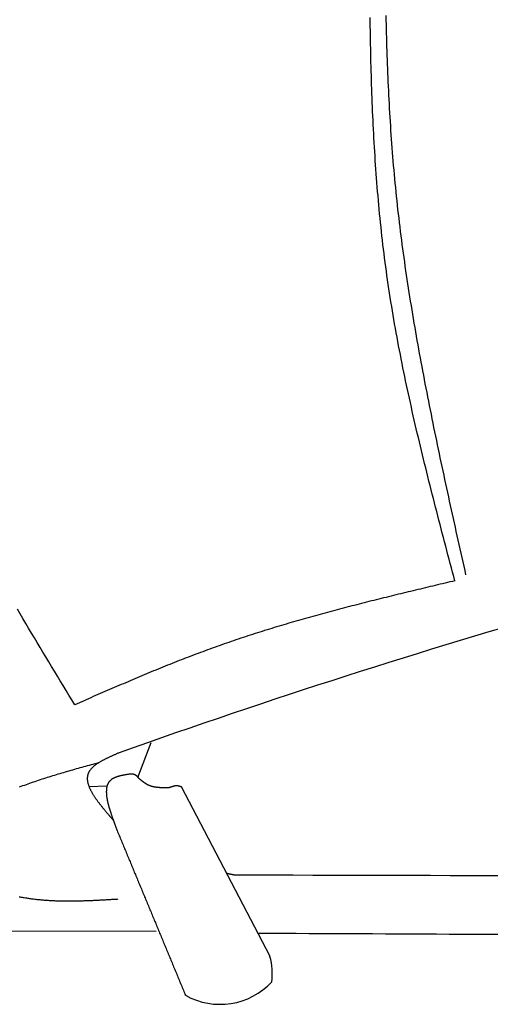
# Model space of a CAD drawing. Extents: x 715 to 7297, y 167 to 5810.
# Tile 25 of 92: x 2533 to 2921, y 3204 to 4017. Entities that reach past the tile are written whole.
import ezdxf

# ---------------------------------------------------------------- set-up
doc = ezdxf.new("R2010")
doc.units = 0
doc.layers.add('CAR', color=10, linetype='CONTINUOUS')

msp = doc.modelspace()

# ---------------------------------------------------------------- linework, layer by layer
at = {"layer": 'CAR'}
for p, q in [((2630.255, 3390.916), (2641.297, 3419.824)), ((2604.743, 3383.687), (2589.961, 3383.271)), ((2739.21, 3243.173), (2666.051, 3383.15)), ((2645.262, 3263.898), (2437.824, 3264.057))]:
    msp.add_line(p, q, dxfattribs=at)
for points in [[(2891.58, 3553.27, 0), (2890.64, 3556.85, 0), (2889.69, 3560.43, 0), (2888.75, 3564.01, 0), (2887.81, 3567.59, 0), (2886.87, 3571.17, 0), (2885.92, 3574.75, 0), (2884.98, 3578.33, 0), (2884.04, 3581.92, 0), (2883.11, 3585.5, 0), (2882.17, 3589.08, 0), (2881.24, 3592.66, 0), (2880.3, 3596.24, 0), (2879.37, 3599.83, 0), (2878.45, 3603.41, 0), (2877.52, 3606.99, 0), (2876.6, 3610.58, 0), (2875.68, 3614.16, 0), (2874.76, 3617.74, 0), (2873.85, 3621.33, 0), (2872.94, 3624.91, 0), (2872.03, 3628.5, 0), (2871.13, 3632.09, 0), (2870.23, 3635.67, 0), (2869.33, 3639.26, 0), (2868.44, 3642.85, 0), (2867.55, 3646.44, 0), (2866.67, 3650.02, 0), (2865.79, 3653.61, 0), (2864.92, 3657.2, 0), (2864.05, 3660.8, 0), (2863.19, 3664.39, 0), (2862.34, 3667.98, 0), (2861.49, 3671.57, 0), (2860.64, 3675.17, 0), (2859.8, 3678.76, 0), (2858.97, 3682.36, 0), (2858.14, 3685.95, 0), (2857.32, 3689.55, 0), (2856.51, 3693.15, 0), (2855.71, 3696.75, 0), (2854.91, 3700.35, 0), (2854.11, 3703.95, 0), (2853.33, 3707.55, 0), (2852.55, 3711.15, 0), (2851.78, 3714.76, 0), (2851.02, 3718.36, 0), (2850.27, 3721.97, 0), (2849.53, 3725.58, 0), (2848.79, 3729.18, 0), (2848.06, 3732.79, 0), (2847.35, 3736.4, 0), (2846.64, 3740.02, 0), (2845.94, 3743.63, 0), (2845.25, 3747.24, 0), (2844.56, 3750.86, 0), (2843.89, 3754.48, 0), (2843.23, 3758.09, 0), (2842.58, 3761.71, 0), (2841.94, 3765.33, 0), (2841.31, 3768.96, 0), (2840.69, 3772.58, 0), (2840.08, 3776.21, 0), (2839.48, 3779.83, 0), (2838.89, 3783.46, 0), (2838.32, 3787.09, 0), (2837.75, 3790.72, 0), (2837.2, 3794.35, 0), (2836.66, 3797.99, 0), (2836.13, 3801.62, 0), (2835.62, 3805.26, 0), (2835.11, 3808.9, 0), (2834.62, 3812.54, 0), (2834.14, 3816.18, 0), (2833.67, 3819.83, 0), (2833.21, 3823.47, 0), (2832.76, 3827.12, 0), (2832.33, 3830.77, 0), (2831.9, 3834.42, 0), (2831.49, 3838.07, 0), (2831.09, 3841.72, 0), (2830.69, 3845.37, 0), (2830.31, 3849.03, 0), (2829.94, 3852.69, 0), (2829.58, 3856.34, 0), (2829.23, 3860, 0), (2828.89, 3863.66, 0), (2828.56, 3867.33, 0), (2828.23, 3870.99, 0), (2827.92, 3874.65, 0), (2827.62, 3878.32, 0), (2827.33, 3881.99, 0), (2827.04, 3885.65, 0), (2826.77, 3889.32, 0), (2826.5, 3892.99, 0), (2826.24, 3896.67, 0), (2825.99, 3900.34, 0), (2825.75, 3904.01, 0), (2825.52, 3907.69, 0), (2825.3, 3911.36, 0), (2825.08, 3915.04, 0), (2824.87, 3918.72, 0), (2824.67, 3922.4, 0), (2824.48, 3926.08, 0), (2824.3, 3929.76, 0), (2824.12, 3933.44, 0), (2823.95, 3937.13, 0), (2823.79, 3940.81, 0), (2823.63, 3944.5, 0), (2823.48, 3948.18, 0), (2823.34, 3951.87, 0), (2823.2, 3955.56, 0), (2823.07, 3959.25, 0), (2822.95, 3962.94, 0), (2822.83, 3966.63, 0), (2822.72, 3970.32, 0), (2822.62, 3974.01, 0), (2822.52, 3977.7, 0), (2822.43, 3981.4, 0), (2822.34, 3985.09, 0), (2822.25, 3988.79, 0), (2822.18, 3992.48, 0), (2822.1, 3996.18, 0), (2822.04, 3999.87, 0), (2821.98, 4003.57, 0), (2821.92, 4007.27, 0), (2821.86, 4010.97, 0), (2821.82, 4014.67, 0), (2821.77, 4018.37, 0)], [(2900.76, 3558.33, 0), (2899.96, 3561.9, 0), (2899.16, 3565.48, 0), (2898.36, 3569.05, 0), (2897.57, 3572.63, 0), (2896.77, 3576.2, 0), (2895.98, 3579.78, 0), (2895.18, 3583.36, 0), (2894.39, 3586.93, 0), (2893.59, 3590.51, 0), (2892.8, 3594.09, 0), (2892.01, 3597.66, 0), (2891.22, 3601.24, 0), (2890.43, 3604.81, 0), (2889.65, 3608.39, 0), (2888.86, 3611.97, 0), (2888.08, 3615.55, 0), (2887.29, 3619.12, 0), (2886.51, 3622.7, 0), (2885.73, 3626.28, 0), (2884.96, 3629.86, 0), (2884.18, 3633.43, 0), (2883.41, 3637.01, 0), (2882.64, 3640.59, 0), (2881.88, 3644.17, 0), (2881.11, 3647.75, 0), (2880.35, 3651.33, 0), (2879.59, 3654.91, 0), (2878.84, 3658.49, 0), (2878.08, 3662.07, 0), (2877.34, 3665.65, 0), (2876.59, 3669.23, 0), (2875.85, 3672.81, 0), (2875.11, 3676.4, 0), (2874.37, 3679.98, 0), (2873.64, 3683.56, 0), (2872.91, 3687.14, 0), (2872.19, 3690.73, 0), (2871.47, 3694.31, 0), (2870.76, 3697.9, 0), (2870.04, 3701.48, 0), (2869.34, 3705.07, 0), (2868.64, 3708.65, 0), (2867.94, 3712.24, 0), (2867.24, 3715.82, 0), (2866.56, 3719.41, 0), (2865.87, 3723, 0), (2865.2, 3726.59, 0), (2864.52, 3730.18, 0), (2863.86, 3733.77, 0), (2863.19, 3737.36, 0), (2862.54, 3740.95, 0), (2861.89, 3744.54, 0), (2861.24, 3748.13, 0), (2860.6, 3751.72, 0), (2859.97, 3755.32, 0), (2859.34, 3758.91, 0), (2858.72, 3762.51, 0), (2858.11, 3766.1, 0), (2857.5, 3769.7, 0), (2856.9, 3773.29, 0), (2856.3, 3776.89, 0), (2855.71, 3780.49, 0), (2855.13, 3784.09, 0), (2854.56, 3787.69, 0), (2853.99, 3791.29, 0), (2853.43, 3794.89, 0), (2852.88, 3798.49, 0), (2852.33, 3802.09, 0), (2851.79, 3805.69, 0), (2851.26, 3809.3, 0), (2850.74, 3812.9, 0), (2850.22, 3816.51, 0), (2849.72, 3820.12, 0), (2849.22, 3823.72, 0), (2848.73, 3827.33, 0), (2848.25, 3830.94, 0), (2847.77, 3834.55, 0), (2847.31, 3838.16, 0), (2846.85, 3841.77, 0), (2846.4, 3845.39, 0), (2845.96, 3849, 0), (2845.53, 3852.62, 0), (2845.11, 3856.23, 0), (2844.7, 3859.85, 0), (2844.29, 3863.47, 0), (2843.9, 3867.09, 0), (2843.52, 3870.7, 0), (2843.14, 3874.33, 0), (2842.78, 3877.95, 0), (2842.42, 3881.57, 0), (2842.08, 3885.19, 0), (2841.74, 3888.82, 0), (2841.42, 3892.45, 0), (2841.1, 3896.07, 0), (2840.79, 3899.7, 0), (2840.5, 3903.33, 0), (2840.21, 3906.96, 0), (2839.93, 3910.59, 0), (2839.66, 3914.22, 0), (2839.4, 3917.85, 0), (2839.14, 3921.49, 0), (2838.9, 3925.12, 0), (2838.66, 3928.76, 0), (2838.43, 3932.39, 0), (2838.21, 3936.03, 0), (2837.99, 3939.67, 0), (2837.79, 3943.31, 0), (2837.59, 3946.95, 0), (2837.4, 3950.59, 0), (2837.21, 3954.23, 0), (2837.04, 3957.87, 0), (2836.87, 3961.51, 0), (2836.7, 3965.16, 0), (2836.55, 3968.8, 0), (2836.4, 3972.44, 0), (2836.25, 3976.09, 0), (2836.11, 3979.74, 0), (2835.98, 3983.38, 0), (2835.86, 3987.03, 0), (2835.74, 3990.68, 0), (2835.62, 3994.33, 0), (2835.51, 3997.97, 0), (2835.41, 4001.62, 0), (2835.31, 4005.27, 0), (2835.22, 4008.93, 0), (2835.13, 4012.58, 0), (2835.04, 4016.23, 0), (2834.96, 4019.88, 0)], [(2891.58, 3553.27, 0), (2889.56, 3552.79, 0), (2887.53, 3552.31, 0), (2885.5, 3551.83, 0), (2883.48, 3551.34, 0), (2881.45, 3550.86, 0), (2879.42, 3550.38, 0), (2877.4, 3549.9, 0), (2875.37, 3549.42, 0), (2873.34, 3548.94, 0), (2871.32, 3548.45, 0), (2869.29, 3547.97, 0), (2867.27, 3547.49, 0), (2865.24, 3547, 0), (2863.22, 3546.52, 0), (2861.19, 3546.03, 0), (2859.17, 3545.54, 0), (2857.14, 3545.06, 0), (2855.12, 3544.57, 0), (2853.09, 3544.08, 0), (2851.07, 3543.59, 0), (2849.05, 3543.1, 0), (2847.02, 3542.61, 0), (2845, 3542.12, 0), (2842.98, 3541.62, 0), (2840.96, 3541.13, 0), (2838.93, 3540.63, 0), (2836.91, 3540.14, 0), (2834.89, 3539.64, 0), (2832.87, 3539.14, 0), (2830.85, 3538.64, 0), (2828.83, 3538.14, 0), (2826.81, 3537.63, 0), (2824.8, 3537.13, 0), (2822.78, 3536.62, 0), (2820.76, 3536.12, 0), (2818.74, 3535.61, 0), (2816.73, 3535.1, 0), (2814.71, 3534.58, 0), (2812.7, 3534.07, 0), (2810.68, 3533.55, 0), (2808.67, 3533.03, 0), (2806.65, 3532.51, 0), (2804.64, 3531.99, 0), (2802.63, 3531.47, 0), (2800.62, 3530.94, 0), (2798.61, 3530.42, 0), (2796.6, 3529.89, 0), (2794.59, 3529.35, 0), (2792.58, 3528.82, 0), (2790.57, 3528.28, 0), (2788.56, 3527.75, 0), (2786.56, 3527.2, 0), (2784.55, 3526.66, 0), (2782.55, 3526.12, 0), (2780.54, 3525.57, 0), (2778.54, 3525.02, 0), (2776.54, 3524.46, 0), (2774.54, 3523.91, 0), (2772.54, 3523.35, 0), (2770.54, 3522.79, 0), (2768.54, 3522.23, 0), (2766.54, 3521.66, 0), (2764.55, 3521.09, 0), (2762.55, 3520.52, 0), (2760.56, 3519.94, 0), (2758.56, 3519.37, 0), (2756.57, 3518.78, 0), (2754.58, 3518.2, 0), (2752.59, 3517.61, 0), (2750.6, 3517.02, 0), (2748.61, 3516.43, 0), (2746.62, 3515.83, 0), (2744.64, 3515.23, 0), (2742.65, 3514.63, 0), (2740.67, 3514.02, 0), (2738.69, 3513.41, 0), (2736.71, 3512.8, 0), (2734.73, 3512.18, 0), (2732.75, 3511.56, 0), (2730.77, 3510.94, 0), (2728.79, 3510.31, 0), (2726.82, 3509.68, 0), (2724.84, 3509.05, 0), (2722.87, 3508.41, 0), (2720.9, 3507.77, 0), (2718.93, 3507.12, 0), (2716.96, 3506.47, 0), (2714.99, 3505.82, 0), (2713.03, 3505.16, 0), (2711.06, 3504.5, 0), (2709.1, 3503.83, 0), (2707.14, 3503.16, 0), (2705.18, 3502.49, 0), (2703.22, 3501.81, 0), (2701.26, 3501.12, 0), (2699.3, 3500.44, 0), (2697.35, 3499.74, 0), (2695.39, 3499.05, 0), (2693.44, 3498.35, 0), (2691.49, 3497.64, 0), (2689.54, 3496.94, 0), (2687.6, 3496.22, 0), (2685.65, 3495.5, 0), (2683.71, 3494.78, 0), (2681.76, 3494.06, 0), (2679.82, 3493.33, 0), (2677.88, 3492.6, 0), (2675.94, 3491.86, 0), (2674, 3491.12, 0), (2672.07, 3490.37, 0), (2670.13, 3489.63, 0), (2668.2, 3488.88, 0), (2666.26, 3488.12, 0), (2664.33, 3487.36, 0), (2662.4, 3486.6, 0), (2660.47, 3485.84, 0), (2658.54, 3485.07, 0), (2656.61, 3484.3, 0), (2654.69, 3483.53, 0), (2652.76, 3482.75, 0), (2650.84, 3481.97, 0), (2648.91, 3481.19, 0), (2646.99, 3480.4, 0), (2645.07, 3479.62, 0), (2643.15, 3478.83, 0), (2641.23, 3478.03, 0), (2639.31, 3477.24, 0), (2637.39, 3476.44, 0), (2635.47, 3475.64, 0), (2633.55, 3474.84, 0), (2631.64, 3474.04, 0), (2629.72, 3473.23, 0), (2627.81, 3472.43, 0), (2625.89, 3471.62, 0), (2623.98, 3470.81, 0), (2622.07, 3469.99, 0), (2620.15, 3469.18, 0), (2618.24, 3468.36, 0), (2616.33, 3467.55, 0), (2614.42, 3466.73, 0), (2612.51, 3465.91, 0), (2610.6, 3465.08, 0), (2608.69, 3464.26, 0), (2606.78, 3463.44, 0), (2604.87, 3462.61, 0), (2602.96, 3461.79, 0), (2601.05, 3460.96, 0), (2599.14, 3460.13, 0), (2597.24, 3459.3, 0), (2595.33, 3458.47, 0), (2593.42, 3457.64, 0), (2591.51, 3456.81, 0), (2589.61, 3455.98, 0), (2587.7, 3455.15, 0), (2585.79, 3454.32, 0), (2583.89, 3453.48, 0), (2581.98, 3452.65, 0), (2580.07, 3451.82, 0), (2578.17, 3450.99, 0)], [(2578.17, 3450.99, 0), (2575.78, 3454.93, 0), (2573.38, 3458.87, 0), (2570.99, 3462.81, 0), (2568.6, 3466.75, 0), (2566.21, 3470.7, 0), (2563.82, 3474.64, 0), (2561.44, 3478.59, 0), (2559.06, 3482.53, 0), (2556.68, 3486.48, 0), (2554.3, 3490.42, 0), (2551.93, 3494.37, 0), (2549.56, 3498.32, 0), (2547.2, 3502.27, 0), (2544.84, 3506.22, 0), (2542.49, 3510.18, 0), (2540.14, 3514.13, 0), (2537.8, 3518.09, 0), (2535.47, 3522.05, 0), (2533.14, 3526.01, 0), (2530.82, 3529.98, 0)], [(2614.74, 3411.34, 0), (2614.23, 3411.11, 0), (2613.71, 3410.88, 0), (2613.2, 3410.66, 0), (2612.68, 3410.43, 0), (2612.17, 3410.21, 0), (2611.66, 3409.98, 0), (2611.15, 3409.75, 0), (2610.64, 3409.52, 0), (2610.13, 3409.3, 0), (2609.62, 3409.07, 0), (2609.11, 3408.84, 0), (2608.61, 3408.61, 0), (2608.11, 3408.38, 0), (2607.61, 3408.15, 0), (2607.11, 3407.92, 0), (2606.62, 3407.69, 0), (2606.13, 3407.46, 0), (2605.64, 3407.23, 0), (2605.16, 3406.99, 0), (2604.67, 3406.76, 0), (2604.2, 3406.52, 0), (2603.72, 3406.29, 0), (2603.25, 3406.05, 0), (2602.79, 3405.81, 0), (2602.32, 3405.57, 0), (2601.87, 3405.33, 0), (2601.41, 3405.09, 0), (2600.96, 3404.85, 0), (2600.52, 3404.6, 0), (2600.08, 3404.36, 0), (2599.65, 3404.11, 0), (2599.22, 3403.86, 0), (2598.8, 3403.61, 0), (2598.39, 3403.36, 0), (2597.98, 3403.11, 0), (2597.57, 3402.85, 0), (2597.18, 3402.59, 0), (2596.79, 3402.34, 0), (2596.4, 3402.08, 0), (2596.03, 3401.82, 0), (2595.66, 3401.55, 0), (2595.29, 3401.29, 0), (2594.94, 3401.02, 0), (2594.59, 3400.75, 0), (2594.25, 3400.48, 0), (2593.92, 3400.21, 0), (2593.6, 3399.93, 0), (2593.28, 3399.65, 0), (2592.98, 3399.37, 0), (2592.68, 3399.09, 0), (2592.39, 3398.81, 0), (2592.11, 3398.52, 0), (2591.84, 3398.23, 0), (2591.58, 3397.94, 0), (2591.33, 3397.65, 0), (2591.09, 3397.35, 0), (2590.85, 3397.05, 0), (2590.63, 3396.75, 0), (2590.42, 3396.45, 0), (2590.22, 3396.14, 0), (2590.03, 3395.83, 0), (2589.85, 3395.52, 0), (2589.68, 3395.21, 0), (2589.52, 3394.89, 0), (2589.38, 3394.57, 0), (2589.24, 3394.24, 0), (2589.12, 3393.92, 0), (2589.01, 3393.59, 0), (2588.91, 3393.25, 0), (2588.82, 3392.92, 0), (2588.74, 3392.58, 0), (2588.67, 3392.24, 0), (2588.62, 3391.9, 0), (2588.57, 3391.55, 0), (2588.53, 3391.2, 0), (2588.51, 3390.85, 0), (2588.49, 3390.5, 0), (2588.48, 3390.14, 0), (2588.49, 3389.78, 0), (2588.5, 3389.42, 0), (2588.52, 3389.05, 0), (2588.56, 3388.69, 0), (2588.6, 3388.32, 0), (2588.65, 3387.95, 0), (2588.71, 3387.57, 0), (2588.78, 3387.2, 0), (2588.86, 3386.82, 0), (2588.94, 3386.44, 0), (2589.04, 3386.06, 0), (2589.14, 3385.67, 0), (2589.26, 3385.28, 0), (2589.38, 3384.89, 0), (2589.51, 3384.5, 0), (2589.65, 3384.11, 0), (2589.79, 3383.71, 0), (2589.94, 3383.32, 0), (2590.1, 3382.92, 0), (2590.27, 3382.51, 0), (2590.45, 3382.11, 0), (2590.63, 3381.71, 0), (2590.82, 3381.3, 0), (2591.02, 3380.89, 0), (2591.22, 3380.48, 0), (2591.43, 3380.07, 0), (2591.65, 3379.65, 0), (2591.88, 3379.24, 0), (2592.11, 3378.82, 0), (2592.34, 3378.4, 0), (2592.59, 3377.98, 0), (2592.84, 3377.56, 0), (2593.09, 3377.13, 0), (2593.35, 3376.71, 0), (2593.62, 3376.28, 0), (2593.89, 3375.85, 0), (2594.17, 3375.42, 0), (2594.46, 3374.99, 0), (2594.75, 3374.56, 0), (2595.04, 3374.12, 0), (2595.34, 3373.69, 0), (2595.64, 3373.25, 0), (2595.95, 3372.81, 0), (2596.26, 3372.38, 0), (2596.58, 3371.94, 0), (2596.9, 3371.49, 0), (2597.23, 3371.05, 0), (2597.56, 3370.61, 0), (2597.9, 3370.17, 0), (2598.24, 3369.72, 0), (2598.58, 3369.27, 0), (2598.92, 3368.83, 0), (2599.27, 3368.38, 0), (2599.63, 3367.93, 0), (2599.98, 3367.48, 0), (2600.34, 3367.03, 0), (2600.7, 3366.58, 0), (2601.07, 3366.13, 0), (2601.44, 3365.67, 0), (2601.81, 3365.22, 0), (2602.18, 3364.76, 0), (2602.56, 3364.31, 0), (2602.94, 3363.85, 0), (2603.32, 3363.4, 0), (2603.7, 3362.94, 0), (2604.08, 3362.48, 0), (2604.47, 3362.03, 0), (2604.86, 3361.57, 0), (2605.25, 3361.11, 0), (2605.64, 3360.65, 0), (2606.03, 3360.19, 0), (2606.42, 3359.73, 0), (2606.82, 3359.27, 0), (2607.21, 3358.81, 0), (2607.61, 3358.35, 0), (2608.01, 3357.89, 0), (2608.41, 3357.43, 0), (2608.8, 3356.97, 0), (2609.2, 3356.51, 0), (2609.6, 3356.05, 0), (2610, 3355.59, 0)], [(2532.67, 3383.12, 0), (2534.07, 3383.65, 0), (2535.47, 3384.18, 0), (2536.88, 3384.7, 0), (2538.3, 3385.22, 0), (2539.72, 3385.73, 0), (2541.15, 3386.23, 0), (2542.58, 3386.74, 0), (2544.02, 3387.23, 0), (2545.46, 3387.73, 0), (2546.91, 3388.22, 0), (2548.36, 3388.7, 0), (2549.81, 3389.19, 0), (2551.28, 3389.67, 0), (2552.74, 3390.14, 0), (2554.21, 3390.61, 0), (2555.68, 3391.08, 0), (2557.16, 3391.54, 0), (2558.64, 3392.01, 0), (2560.12, 3392.46, 0), (2561.61, 3392.92, 0), (2563.1, 3393.37, 0), (2564.59, 3393.82, 0), (2566.09, 3394.27, 0), (2567.59, 3394.72, 0), (2569.09, 3395.16, 0), (2570.59, 3395.6, 0), (2572.1, 3396.04, 0), (2573.61, 3396.48, 0), (2575.12, 3396.91, 0), (2576.64, 3397.34, 0), (2578.15, 3397.78, 0), (2579.67, 3398.21, 0), (2581.19, 3398.64, 0), (2582.71, 3399.06, 0), (2584.23, 3399.49, 0), (2585.75, 3399.91, 0), (2587.28, 3400.34, 0), (2588.8, 3400.76, 0), (2590.33, 3401.18, 0), (2591.86, 3401.61, 0), (2593.38, 3402.03, 0), (2594.91, 3402.45, 0), (2596.44, 3402.87, 0), (2597.97, 3403.29, 0)], [(2624.38, 3393.79, 0), (2623.95, 3393.72, 0), (2623.53, 3393.66, 0), (2623.11, 3393.59, 0), (2622.69, 3393.53, 0), (2622.27, 3393.46, 0), (2621.85, 3393.4, 0), (2621.43, 3393.33, 0), (2621.01, 3393.26, 0), (2620.59, 3393.2, 0), (2620.18, 3393.13, 0), (2619.76, 3393.06, 0), (2619.35, 3392.98, 0), (2618.94, 3392.91, 0), (2618.54, 3392.83, 0), (2618.13, 3392.76, 0), (2617.73, 3392.68, 0), (2617.33, 3392.6, 0), (2616.94, 3392.51, 0), (2616.54, 3392.43, 0), (2616.15, 3392.34, 0), (2615.77, 3392.25, 0), (2615.39, 3392.15, 0), (2615.01, 3392.06, 0), (2614.64, 3391.96, 0), (2614.27, 3391.85, 0), (2613.9, 3391.75, 0), (2613.54, 3391.64, 0), (2613.19, 3391.53, 0), (2612.84, 3391.41, 0), (2612.49, 3391.29, 0), (2612.15, 3391.17, 0), (2611.82, 3391.04, 0), (2611.49, 3390.91, 0), (2611.16, 3390.77, 0), (2610.85, 3390.63, 0), (2610.54, 3390.49, 0), (2610.23, 3390.34, 0), (2609.94, 3390.18, 0), (2609.65, 3390.02, 0), (2609.36, 3389.86, 0), (2609.09, 3389.69, 0), (2608.82, 3389.51, 0), (2608.56, 3389.33, 0), (2608.3, 3389.15, 0), (2608.06, 3388.95, 0), (2607.82, 3388.76, 0), (2607.59, 3388.55, 0), (2607.37, 3388.34, 0), (2607.15, 3388.13, 0), (2606.95, 3387.91, 0), (2606.75, 3387.68, 0), (2606.56, 3387.45, 0), (2606.38, 3387.21, 0), (2606.21, 3386.96, 0), (2606.05, 3386.71, 0), (2605.89, 3386.46, 0), (2605.74, 3386.2, 0), (2605.6, 3385.93, 0), (2605.47, 3385.66, 0), (2605.34, 3385.38, 0), (2605.22, 3385.1, 0), (2605.11, 3384.82, 0), (2605, 3384.53, 0), (2604.9, 3384.23, 0), (2604.81, 3383.93, 0), (2604.73, 3383.62, 0), (2604.65, 3383.31, 0), (2604.58, 3383, 0), (2604.51, 3382.68, 0), (2604.45, 3382.36, 0), (2604.4, 3382.03, 0), (2604.35, 3381.7, 0), (2604.31, 3381.37, 0), (2604.28, 3381.03, 0), (2604.25, 3380.69, 0), (2604.23, 3380.34, 0), (2604.21, 3379.99, 0), (2604.2, 3379.64, 0), (2604.19, 3379.28, 0), (2604.19, 3378.92, 0), (2604.2, 3378.56, 0), (2604.21, 3378.19, 0), (2604.22, 3377.82, 0), (2604.24, 3377.45, 0), (2604.27, 3377.07, 0), (2604.3, 3376.69, 0), (2604.34, 3376.31, 0), (2604.37, 3375.93, 0), (2604.42, 3375.54, 0), (2604.47, 3375.15, 0), (2604.52, 3374.76, 0), (2604.58, 3374.37, 0), (2604.64, 3373.97, 0), (2604.7, 3373.57, 0), (2604.77, 3373.17, 0), (2604.85, 3372.77, 0), (2604.92, 3372.36, 0), (2605, 3371.96, 0), (2605.09, 3371.55, 0), (2605.18, 3371.14, 0), (2605.27, 3370.73, 0), (2605.36, 3370.32, 0), (2605.46, 3369.9, 0), (2605.56, 3369.49, 0), (2605.66, 3369.07, 0), (2605.77, 3368.65, 0), (2605.88, 3368.23, 0), (2605.99, 3367.81, 0), (2606.11, 3367.39, 0), (2606.22, 3366.97, 0), (2606.34, 3366.55, 0), (2606.47, 3366.13, 0), (2606.59, 3365.7, 0), (2606.72, 3365.28, 0), (2606.85, 3364.85, 0), (2606.98, 3364.43, 0), (2607.11, 3364.01, 0), (2607.24, 3363.58, 0), (2607.38, 3363.16, 0), (2607.52, 3362.73, 0), (2607.65, 3362.31, 0), (2607.79, 3361.88, 0), (2607.94, 3361.46, 0), (2608.08, 3361.04, 0), (2608.22, 3360.61, 0), (2608.37, 3360.19, 0), (2608.51, 3359.77, 0), (2608.66, 3359.35, 0), (2608.81, 3358.93, 0), (2608.95, 3358.51, 0), (2609.1, 3358.09, 0), (2609.25, 3357.67, 0), (2609.4, 3357.26, 0), (2609.55, 3356.84, 0), (2609.7, 3356.43, 0), (2609.85, 3356.02, 0), (2610, 3355.61, 0), (2610.14, 3355.2, 0), (2610.29, 3354.79, 0), (2610.44, 3354.39, 0), (2610.59, 3353.98, 0), (2610.74, 3353.58, 0), (2610.88, 3353.18, 0), (2611.03, 3352.78, 0), (2611.17, 3352.39, 0), (2611.32, 3352, 0), (2611.46, 3351.61, 0), (2611.6, 3351.22, 0), (2611.74, 3350.83, 0), (2611.88, 3350.45, 0), (2612.02, 3350.07, 0), (2612.16, 3349.69, 0), (2612.29, 3349.32, 0), (2612.43, 3348.95, 0), (2612.56, 3348.58, 0), (2612.69, 3348.22, 0), (2612.81, 3347.85, 0), (2612.94, 3347.5, 0), (2613.06, 3347.14, 0)], [(2631.36, 3389.89, 0), (2631.32, 3389.94, 0), (2631.29, 3389.98, 0), (2631.25, 3390.02, 0), (2631.21, 3390.06, 0), (2631.18, 3390.1, 0), (2631.14, 3390.15, 0), (2631.11, 3390.19, 0), (2631.07, 3390.23, 0), (2631.03, 3390.27, 0), (2631, 3390.32, 0), (2630.96, 3390.36, 0), (2630.93, 3390.4, 0), (2630.89, 3390.44, 0), (2630.85, 3390.48, 0), (2630.82, 3390.52, 0), (2630.78, 3390.57, 0), (2630.75, 3390.61, 0), (2630.71, 3390.65, 0), (2630.67, 3390.69, 0), (2630.64, 3390.73, 0), (2630.6, 3390.77, 0), (2630.56, 3390.81, 0), (2630.53, 3390.86, 0), (2630.49, 3390.9, 0), (2630.45, 3390.94, 0), (2630.42, 3390.98, 0), (2630.38, 3391.02, 0), (2630.34, 3391.06, 0), (2630.31, 3391.1, 0), (2630.27, 3391.14, 0), (2630.23, 3391.18, 0), (2630.2, 3391.22, 0), (2630.16, 3391.26, 0), (2630.12, 3391.3, 0), (2630.09, 3391.34, 0), (2630.05, 3391.38, 0), (2630.01, 3391.42, 0), (2629.97, 3391.45, 0), (2629.94, 3391.49, 0), (2629.9, 3391.53, 0), (2629.86, 3391.57, 0), (2629.82, 3391.61, 0), (2629.78, 3391.65, 0), (2629.75, 3391.68, 0), (2629.71, 3391.72, 0), (2629.67, 3391.76, 0), (2629.63, 3391.8, 0), (2629.59, 3391.83, 0), (2629.56, 3391.87, 0), (2629.52, 3391.91, 0), (2629.48, 3391.94, 0), (2629.44, 3391.98, 0), (2629.4, 3392.01, 0), (2629.36, 3392.05, 0), (2629.32, 3392.08, 0), (2629.28, 3392.12, 0), (2629.24, 3392.15, 0), (2629.2, 3392.19, 0), (2629.16, 3392.22, 0), (2629.12, 3392.25, 0), (2629.08, 3392.29, 0), (2629.04, 3392.32, 0), (2629, 3392.35, 0), (2628.96, 3392.39, 0), (2628.92, 3392.42, 0), (2628.88, 3392.45, 0), (2628.84, 3392.48, 0), (2628.8, 3392.51, 0), (2628.76, 3392.54, 0), (2628.72, 3392.58, 0), (2628.68, 3392.61, 0), (2628.64, 3392.64, 0), (2628.6, 3392.67, 0), (2628.55, 3392.69, 0), (2628.51, 3392.72, 0), (2628.47, 3392.75, 0), (2628.43, 3392.78, 0), (2628.39, 3392.81, 0), (2628.34, 3392.84, 0), (2628.3, 3392.86, 0), (2628.26, 3392.89, 0), (2628.21, 3392.92, 0), (2628.17, 3392.94, 0), (2628.13, 3392.97, 0), (2628.08, 3392.99, 0), (2628.04, 3393.02, 0), (2628, 3393.04, 0), (2627.95, 3393.06, 0), (2627.91, 3393.09, 0), (2627.86, 3393.11, 0), (2627.82, 3393.13, 0), (2627.77, 3393.16, 0), (2627.73, 3393.18, 0), (2627.68, 3393.2, 0), (2627.64, 3393.22, 0), (2627.59, 3393.24, 0), (2627.55, 3393.26, 0), (2627.5, 3393.28, 0), (2627.45, 3393.3, 0), (2627.41, 3393.32, 0), (2627.36, 3393.34, 0), (2627.31, 3393.35, 0), (2627.26, 3393.37, 0), (2627.22, 3393.39, 0), (2627.17, 3393.4, 0), (2627.12, 3393.42, 0), (2627.07, 3393.43, 0), (2627.03, 3393.45, 0), (2626.98, 3393.46, 0), (2626.93, 3393.48, 0), (2626.88, 3393.49, 0), (2626.83, 3393.5, 0), (2626.78, 3393.51, 0), (2626.73, 3393.53, 0), (2626.68, 3393.54, 0), (2626.63, 3393.55, 0), (2626.58, 3393.56, 0), (2626.53, 3393.57, 0), (2626.48, 3393.58, 0), (2626.43, 3393.59, 0), (2626.38, 3393.6, 0), (2626.33, 3393.61, 0), (2626.28, 3393.62, 0), (2626.23, 3393.63, 0), (2626.18, 3393.63, 0), (2626.12, 3393.64, 0), (2626.07, 3393.65, 0), (2626.02, 3393.66, 0), (2625.97, 3393.66, 0), (2625.92, 3393.67, 0), (2625.87, 3393.68, 0), (2625.81, 3393.68, 0), (2625.76, 3393.69, 0), (2625.71, 3393.69, 0), (2625.66, 3393.7, 0), (2625.6, 3393.7, 0), (2625.55, 3393.71, 0), (2625.5, 3393.71, 0), (2625.45, 3393.72, 0), (2625.39, 3393.72, 0), (2625.34, 3393.73, 0), (2625.29, 3393.73, 0), (2625.23, 3393.74, 0), (2625.18, 3393.74, 0), (2625.13, 3393.74, 0), (2625.07, 3393.75, 0), (2625.02, 3393.75, 0), (2624.97, 3393.75, 0), (2624.91, 3393.76, 0), (2624.86, 3393.76, 0), (2624.81, 3393.76, 0), (2624.75, 3393.77, 0), (2624.7, 3393.77, 0), (2624.65, 3393.77, 0), (2624.59, 3393.77, 0), (2624.54, 3393.78, 0), (2624.49, 3393.78, 0), (2624.43, 3393.78, 0), (2624.38, 3393.79, 0)], [(2653.89, 3382.35, 0), (2653.73, 3382.36, 0), (2653.57, 3382.36, 0), (2653.41, 3382.36, 0), (2653.25, 3382.36, 0), (2653.09, 3382.36, 0), (2652.93, 3382.36, 0), (2652.77, 3382.36, 0), (2652.61, 3382.37, 0), (2652.45, 3382.37, 0), (2652.29, 3382.37, 0), (2652.13, 3382.37, 0), (2651.97, 3382.38, 0), (2651.81, 3382.38, 0), (2651.66, 3382.38, 0), (2651.5, 3382.38, 0), (2651.34, 3382.39, 0), (2651.18, 3382.39, 0), (2651.02, 3382.39, 0), (2650.86, 3382.4, 0), (2650.7, 3382.4, 0), (2650.54, 3382.4, 0), (2650.38, 3382.41, 0), (2650.23, 3382.41, 0), (2650.07, 3382.42, 0), (2649.91, 3382.42, 0), (2649.75, 3382.43, 0), (2649.59, 3382.44, 0), (2649.44, 3382.44, 0), (2649.28, 3382.45, 0), (2649.12, 3382.46, 0), (2648.96, 3382.46, 0), (2648.81, 3382.47, 0), (2648.65, 3382.48, 0), (2648.49, 3382.49, 0), (2648.33, 3382.5, 0), (2648.18, 3382.51, 0), (2648.02, 3382.52, 0), (2647.87, 3382.53, 0), (2647.71, 3382.54, 0), (2647.55, 3382.55, 0), (2647.4, 3382.56, 0), (2647.24, 3382.58, 0), (2647.09, 3382.59, 0), (2646.93, 3382.6, 0), (2646.78, 3382.62, 0), (2646.62, 3382.63, 0), (2646.47, 3382.65, 0), (2646.31, 3382.66, 0), (2646.16, 3382.68, 0), (2646.01, 3382.7, 0), (2645.85, 3382.71, 0), (2645.7, 3382.73, 0), (2645.55, 3382.75, 0), (2645.4, 3382.77, 0), (2645.24, 3382.79, 0), (2645.09, 3382.81, 0), (2644.94, 3382.84, 0), (2644.79, 3382.86, 0), (2644.64, 3382.88, 0), (2644.49, 3382.91, 0), (2644.34, 3382.93, 0), (2644.19, 3382.96, 0), (2644.04, 3382.98, 0), (2643.89, 3383.01, 0), (2643.74, 3383.04, 0), (2643.59, 3383.07, 0), (2643.44, 3383.1, 0), (2643.29, 3383.13, 0), (2643.14, 3383.16, 0), (2643, 3383.19, 0), (2642.85, 3383.23, 0), (2642.7, 3383.26, 0), (2642.56, 3383.3, 0), (2642.41, 3383.33, 0), (2642.26, 3383.37, 0), (2642.12, 3383.41, 0), (2641.97, 3383.45, 0), (2641.83, 3383.49, 0), (2641.68, 3383.53, 0), (2641.54, 3383.57, 0), (2641.4, 3383.61, 0), (2641.25, 3383.66, 0), (2641.11, 3383.7, 0), (2640.97, 3383.75, 0), (2640.83, 3383.8, 0), (2640.69, 3383.85, 0), (2640.55, 3383.9, 0), (2640.41, 3383.95, 0), (2640.27, 3384, 0), (2640.13, 3384.05, 0), (2639.99, 3384.11, 0), (2639.85, 3384.16, 0), (2639.71, 3384.22, 0), (2639.57, 3384.28, 0), (2639.44, 3384.34, 0), (2639.3, 3384.4, 0), (2639.16, 3384.46, 0), (2639.03, 3384.52, 0), (2638.89, 3384.58, 0), (2638.76, 3384.65, 0), (2638.62, 3384.71, 0), (2638.49, 3384.78, 0), (2638.36, 3384.85, 0), (2638.22, 3384.92, 0), (2638.09, 3384.99, 0), (2637.96, 3385.06, 0), (2637.83, 3385.14, 0), (2637.7, 3385.21, 0), (2637.56, 3385.28, 0), (2637.43, 3385.36, 0), (2637.3, 3385.44, 0), (2637.17, 3385.52, 0), (2637.04, 3385.59, 0), (2636.92, 3385.67, 0), (2636.79, 3385.76, 0), (2636.66, 3385.84, 0), (2636.53, 3385.92, 0), (2636.4, 3386, 0), (2636.28, 3386.09, 0), (2636.15, 3386.17, 0), (2636.02, 3386.26, 0), (2635.9, 3386.34, 0), (2635.77, 3386.43, 0), (2635.64, 3386.52, 0), (2635.52, 3386.61, 0), (2635.39, 3386.7, 0), (2635.27, 3386.79, 0), (2635.14, 3386.88, 0), (2635.02, 3386.97, 0), (2634.89, 3387.06, 0), (2634.77, 3387.15, 0), (2634.65, 3387.25, 0), (2634.52, 3387.34, 0), (2634.4, 3387.43, 0), (2634.28, 3387.53, 0), (2634.15, 3387.62, 0), (2634.03, 3387.72, 0), (2633.91, 3387.81, 0), (2633.79, 3387.91, 0), (2633.66, 3388.01, 0), (2633.54, 3388.1, 0), (2633.42, 3388.2, 0), (2633.3, 3388.3, 0), (2633.18, 3388.4, 0), (2633.05, 3388.5, 0), (2632.93, 3388.59, 0), (2632.81, 3388.69, 0), (2632.69, 3388.79, 0), (2632.57, 3388.89, 0), (2632.45, 3388.99, 0), (2632.33, 3389.09, 0), (2632.2, 3389.19, 0), (2632.08, 3389.29, 0), (2631.96, 3389.39, 0), (2631.84, 3389.49, 0), (2631.72, 3389.59, 0), (2631.6, 3389.69, 0), (2631.48, 3389.79, 0), (2631.36, 3389.89, 0)], [(2666.05, 3383.15, 0), (2665.97, 3383.18, 0), (2665.9, 3383.2, 0), (2665.82, 3383.23, 0), (2665.74, 3383.25, 0), (2665.67, 3383.28, 0), (2665.59, 3383.3, 0), (2665.51, 3383.33, 0), (2665.44, 3383.35, 0), (2665.36, 3383.37, 0), (2665.28, 3383.4, 0), (2665.21, 3383.42, 0), (2665.13, 3383.45, 0), (2665.05, 3383.47, 0), (2664.98, 3383.49, 0), (2664.9, 3383.52, 0), (2664.82, 3383.54, 0), (2664.75, 3383.56, 0), (2664.67, 3383.59, 0), (2664.59, 3383.61, 0), (2664.52, 3383.63, 0), (2664.44, 3383.65, 0), (2664.36, 3383.67, 0), (2664.29, 3383.69, 0), (2664.21, 3383.71, 0), (2664.13, 3383.73, 0), (2664.06, 3383.75, 0), (2663.98, 3383.77, 0), (2663.9, 3383.79, 0), (2663.83, 3383.81, 0), (2663.75, 3383.83, 0), (2663.67, 3383.84, 0), (2663.6, 3383.86, 0), (2663.52, 3383.88, 0), (2663.44, 3383.89, 0), (2663.37, 3383.91, 0), (2663.29, 3383.92, 0), (2663.21, 3383.93, 0), (2663.14, 3383.95, 0), (2663.06, 3383.96, 0), (2662.98, 3383.97, 0), (2662.91, 3383.98, 0), (2662.83, 3383.99, 0), (2662.75, 3384, 0), (2662.68, 3384.01, 0), (2662.6, 3384.01, 0), (2662.53, 3384.02, 0), (2662.45, 3384.03, 0), (2662.37, 3384.03, 0), (2662.3, 3384.04, 0), (2662.22, 3384.04, 0), (2662.14, 3384.04, 0), (2662.07, 3384.04, 0), (2661.99, 3384.05, 0), (2661.91, 3384.04, 0), (2661.84, 3384.04, 0), (2661.76, 3384.04, 0), (2661.69, 3384.04, 0), (2661.61, 3384.03, 0), (2661.53, 3384.03, 0), (2661.46, 3384.02, 0), (2661.38, 3384.02, 0), (2661.3, 3384.01, 0), (2661.23, 3384, 0), (2661.15, 3383.99, 0), (2661.08, 3383.98, 0), (2661, 3383.97, 0), (2660.92, 3383.96, 0), (2660.85, 3383.94, 0), (2660.77, 3383.93, 0), (2660.7, 3383.91, 0), (2660.62, 3383.9, 0), (2660.54, 3383.88, 0), (2660.47, 3383.87, 0), (2660.39, 3383.85, 0), (2660.32, 3383.83, 0), (2660.24, 3383.81, 0), (2660.16, 3383.79, 0), (2660.09, 3383.78, 0), (2660.01, 3383.76, 0), (2659.94, 3383.73, 0), (2659.86, 3383.71, 0), (2659.78, 3383.69, 0), (2659.71, 3383.67, 0), (2659.63, 3383.65, 0), (2659.56, 3383.63, 0), (2659.48, 3383.6, 0), (2659.4, 3383.58, 0), (2659.33, 3383.55, 0), (2659.25, 3383.53, 0), (2659.18, 3383.51, 0), (2659.1, 3383.48, 0), (2659.02, 3383.46, 0), (2658.95, 3383.43, 0), (2658.87, 3383.41, 0), (2658.8, 3383.38, 0), (2658.72, 3383.35, 0), (2658.64, 3383.33, 0), (2658.57, 3383.3, 0), (2658.49, 3383.28, 0), (2658.42, 3383.25, 0), (2658.34, 3383.22, 0), (2658.26, 3383.2, 0), (2658.19, 3383.17, 0), (2658.11, 3383.14, 0), (2658.04, 3383.12, 0), (2657.96, 3383.09, 0), (2657.88, 3383.07, 0), (2657.81, 3383.04, 0), (2657.73, 3383.01, 0), (2657.65, 3382.99, 0), (2657.58, 3382.96, 0), (2657.5, 3382.94, 0), (2657.43, 3382.91, 0), (2657.35, 3382.89, 0), (2657.27, 3382.86, 0), (2657.2, 3382.84, 0), (2657.12, 3382.81, 0), (2657.04, 3382.79, 0), (2656.97, 3382.77, 0), (2656.89, 3382.74, 0), (2656.82, 3382.72, 0), (2656.74, 3382.7, 0), (2656.66, 3382.68, 0), (2656.59, 3382.65, 0), (2656.51, 3382.63, 0), (2656.43, 3382.61, 0), (2656.36, 3382.59, 0), (2656.28, 3382.57, 0), (2656.2, 3382.55, 0), (2656.13, 3382.54, 0), (2656.05, 3382.52, 0), (2655.97, 3382.5, 0), (2655.9, 3382.48, 0), (2655.82, 3382.47, 0), (2655.74, 3382.45, 0), (2655.67, 3382.44, 0), (2655.59, 3382.43, 0), (2655.51, 3382.41, 0), (2655.44, 3382.4, 0), (2655.36, 3382.39, 0), (2655.28, 3382.38, 0), (2655.2, 3382.37, 0), (2655.13, 3382.36, 0), (2655.05, 3382.35, 0), (2654.97, 3382.34, 0), (2654.9, 3382.34, 0), (2654.82, 3382.33, 0), (2654.74, 3382.33, 0), (2654.66, 3382.33, 0), (2654.59, 3382.32, 0), (2654.51, 3382.32, 0), (2654.43, 3382.32, 0), (2654.36, 3382.32, 0), (2654.28, 3382.33, 0), (2654.2, 3382.33, 0), (2654.12, 3382.33, 0), (2654.05, 3382.34, 0), (2653.97, 3382.35, 0), (2653.89, 3382.35, 0)], [(2613.06, 3347.14, 0), (2613.51, 3346.07, 0), (2613.95, 3345, 0), (2614.4, 3343.93, 0), (2614.84, 3342.86, 0), (2615.28, 3341.79, 0), (2615.73, 3340.71, 0), (2616.17, 3339.64, 0), (2616.62, 3338.57, 0), (2617.06, 3337.5, 0), (2617.51, 3336.43, 0), (2617.95, 3335.36, 0), (2618.39, 3334.29, 0), (2618.84, 3333.21, 0), (2619.28, 3332.14, 0), (2619.73, 3331.07, 0), (2620.17, 3330, 0), (2620.62, 3328.93, 0), (2621.06, 3327.86, 0), (2621.5, 3326.79, 0), (2621.95, 3325.72, 0), (2622.39, 3324.64, 0), (2622.84, 3323.57, 0), (2623.28, 3322.5, 0), (2623.73, 3321.43, 0), (2624.17, 3320.36, 0), (2624.61, 3319.29, 0), (2625.06, 3318.22, 0), (2625.5, 3317.15, 0), (2625.95, 3316.07, 0), (2626.39, 3315, 0), (2626.84, 3313.93, 0), (2627.28, 3312.86, 0), (2627.72, 3311.79, 0), (2628.17, 3310.72, 0), (2628.61, 3309.65, 0), (2629.06, 3308.57, 0), (2629.5, 3307.5, 0), (2629.95, 3306.43, 0), (2630.39, 3305.36, 0), (2630.83, 3304.29, 0), (2631.28, 3303.22, 0), (2631.72, 3302.15, 0), (2632.17, 3301.08, 0), (2632.61, 3300, 0), (2633.06, 3298.93, 0), (2633.5, 3297.86, 0), (2633.94, 3296.79, 0), (2634.39, 3295.72, 0), (2634.83, 3294.65, 0), (2635.28, 3293.58, 0), (2635.72, 3292.51, 0), (2636.17, 3291.43, 0), (2636.61, 3290.36, 0), (2637.05, 3289.29, 0), (2637.5, 3288.22, 0), (2637.94, 3287.15, 0), (2638.39, 3286.08, 0), (2638.83, 3285.01, 0), (2639.28, 3283.93, 0), (2639.72, 3282.86, 0), (2640.16, 3281.79, 0), (2640.61, 3280.72, 0), (2641.05, 3279.65, 0), (2641.5, 3278.58, 0), (2641.94, 3277.51, 0), (2642.39, 3276.44, 0), (2642.83, 3275.36, 0), (2643.27, 3274.29, 0), (2643.72, 3273.22, 0), (2644.16, 3272.15, 0), (2644.61, 3271.08, 0), (2645.05, 3270.01, 0), (2645.5, 3268.94, 0), (2645.94, 3267.87, 0), (2646.38, 3266.79, 0), (2646.83, 3265.72, 0), (2647.27, 3264.65, 0), (2647.72, 3263.58, 0), (2648.16, 3262.51, 0), (2648.61, 3261.44, 0), (2649.05, 3260.37, 0), (2649.49, 3259.29, 0), (2649.94, 3258.22, 0), (2650.38, 3257.15, 0), (2650.83, 3256.08, 0), (2651.27, 3255.01, 0), (2651.72, 3253.94, 0), (2652.16, 3252.87, 0), (2652.61, 3251.8, 0), (2653.05, 3250.72, 0), (2653.49, 3249.65, 0), (2653.94, 3248.58, 0), (2654.38, 3247.51, 0), (2654.83, 3246.44, 0), (2655.27, 3245.37, 0), (2655.72, 3244.3, 0), (2656.16, 3243.23, 0), (2656.6, 3242.15, 0), (2657.05, 3241.08, 0), (2657.49, 3240.01, 0), (2657.94, 3238.94, 0), (2658.38, 3237.87, 0), (2658.83, 3236.8, 0), (2659.27, 3235.73, 0), (2659.71, 3234.65, 0), (2660.16, 3233.58, 0), (2660.6, 3232.51, 0), (2661.05, 3231.44, 0), (2661.49, 3230.37, 0), (2661.94, 3229.3, 0), (2662.38, 3228.23, 0), (2662.82, 3227.16, 0), (2663.27, 3226.08, 0), (2663.71, 3225.01, 0), (2664.16, 3223.94, 0), (2664.6, 3222.87, 0), (2665.05, 3221.8, 0), (2665.49, 3220.73, 0), (2665.93, 3219.66, 0), (2666.38, 3218.59, 0), (2666.82, 3217.51, 0), (2667.27, 3216.44, 0), (2667.71, 3215.37, 0), (2668.16, 3214.3, 0), (2668.6, 3213.23, 0), (2669.04, 3212.16, 0), (2669.49, 3211.09, 0)], [(2709.81, 3310.31, 0), (2709.76, 3310.32, 0), (2709.71, 3310.34, 0), (2709.66, 3310.35, 0), (2709.6, 3310.36, 0), (2709.55, 3310.37, 0), (2709.5, 3310.38, 0), (2709.45, 3310.39, 0), (2709.4, 3310.4, 0), (2709.34, 3310.41, 0), (2709.29, 3310.42, 0), (2709.24, 3310.43, 0), (2709.19, 3310.44, 0), (2709.14, 3310.45, 0), (2709.08, 3310.47, 0), (2709.03, 3310.48, 0), (2708.98, 3310.49, 0), (2708.93, 3310.5, 0), (2708.88, 3310.51, 0), (2708.82, 3310.52, 0), (2708.77, 3310.53, 0), (2708.72, 3310.54, 0), (2708.67, 3310.55, 0), (2708.62, 3310.56, 0), (2708.56, 3310.57, 0), (2708.51, 3310.58, 0), (2708.46, 3310.59, 0), (2708.41, 3310.61, 0), (2708.36, 3310.62, 0), (2708.31, 3310.63, 0), (2708.25, 3310.64, 0), (2708.2, 3310.65, 0), (2708.15, 3310.66, 0), (2708.1, 3310.67, 0), (2708.05, 3310.68, 0), (2708, 3310.69, 0), (2707.94, 3310.7, 0), (2707.89, 3310.71, 0), (2707.84, 3310.72, 0), (2707.79, 3310.73, 0), (2707.74, 3310.75, 0), (2707.69, 3310.76, 0), (2707.64, 3310.77, 0), (2707.58, 3310.78, 0), (2707.53, 3310.79, 0), (2707.48, 3310.8, 0), (2707.43, 3310.81, 0), (2707.38, 3310.82, 0), (2707.33, 3310.83, 0), (2707.28, 3310.84, 0), (2707.22, 3310.85, 0), (2707.17, 3310.86, 0), (2707.12, 3310.87, 0), (2707.07, 3310.88, 0), (2707.02, 3310.9, 0), (2706.97, 3310.91, 0), (2706.92, 3310.92, 0), (2706.87, 3310.93, 0), (2706.82, 3310.94, 0), (2706.77, 3310.95, 0), (2706.71, 3310.96, 0), (2706.66, 3310.97, 0), (2706.61, 3310.98, 0), (2706.56, 3310.99, 0), (2706.51, 3311, 0), (2706.46, 3311.01, 0), (2706.41, 3311.02, 0), (2706.36, 3311.03, 0), (2706.31, 3311.04, 0), (2706.26, 3311.05, 0), (2706.21, 3311.06, 0), (2706.16, 3311.08, 0), (2706.11, 3311.09, 0), (2706.06, 3311.1, 0), (2706.01, 3311.11, 0), (2705.96, 3311.12, 0), (2705.91, 3311.13, 0), (2705.86, 3311.14, 0), (2705.81, 3311.15, 0), (2705.76, 3311.16, 0), (2705.71, 3311.17, 0), (2705.66, 3311.18, 0), (2705.61, 3311.19, 0), (2705.56, 3311.2, 0), (2705.51, 3311.21, 0), (2705.46, 3311.22, 0), (2705.41, 3311.23, 0), (2705.36, 3311.24, 0), (2705.31, 3311.25, 0), (2705.26, 3311.26, 0), (2705.21, 3311.27, 0), (2705.16, 3311.28, 0), (2705.11, 3311.29, 0), (2705.06, 3311.3, 0), (2705.01, 3311.32, 0), (2704.96, 3311.33, 0), (2704.91, 3311.34, 0), (2704.86, 3311.35, 0), (2704.81, 3311.36, 0), (2704.77, 3311.37, 0), (2704.72, 3311.38, 0), (2704.67, 3311.39, 0), (2704.62, 3311.4, 0), (2704.57, 3311.41, 0), (2704.52, 3311.42, 0), (2704.47, 3311.43, 0), (2704.42, 3311.44, 0), (2704.38, 3311.45, 0), (2704.33, 3311.46, 0), (2704.28, 3311.47, 0), (2704.23, 3311.48, 0), (2704.18, 3311.49, 0), (2704.13, 3311.5, 0), (2704.09, 3311.51, 0), (2704.04, 3311.52, 0), (2703.99, 3311.53, 0), (2703.94, 3311.54, 0), (2703.89, 3311.55, 0), (2703.85, 3311.56, 0), (2703.8, 3311.57, 0), (2703.75, 3311.58, 0), (2703.7, 3311.59, 0), (2703.66, 3311.6, 0), (2703.61, 3311.61, 0), (2703.56, 3311.62, 0), (2703.51, 3311.63, 0), (2703.47, 3311.64, 0), (2703.42, 3311.65, 0)], [(2936.17, 3309.74, 0), (2920, 3309.77, 0), (2903.84, 3309.8, 0), (2887.67, 3309.84, 0), (2871.5, 3309.87, 0), (2855.33, 3309.91, 0), (2839.16, 3309.95, 0), (2822.99, 3310, 0), (2806.82, 3310.04, 0), (2790.66, 3310.08, 0), (2774.49, 3310.13, 0), (2758.32, 3310.17, 0), (2742.15, 3310.22, 0), (2725.98, 3310.27, 0), (2709.81, 3310.31, 0)], [(2532.33, 3292.48, 0), (2533.17, 3292.32, 0), (2534.02, 3292.16, 0), (2534.87, 3292.01, 0), (2535.72, 3291.86, 0), (2536.57, 3291.72, 0), (2537.42, 3291.58, 0), (2538.27, 3291.44, 0), (2539.12, 3291.31, 0), (2539.98, 3291.19, 0), (2540.83, 3291.06, 0), (2541.68, 3290.95, 0), (2542.54, 3290.83, 0), (2543.39, 3290.72, 0), (2544.25, 3290.62, 0), (2545.11, 3290.51, 0), (2545.96, 3290.42, 0), (2546.82, 3290.32, 0), (2547.68, 3290.23, 0), (2548.54, 3290.14, 0), (2549.4, 3290.06, 0), (2550.26, 3289.98, 0), (2551.12, 3289.9, 0), (2551.98, 3289.83, 0), (2552.84, 3289.76, 0), (2553.7, 3289.7, 0), (2554.57, 3289.63, 0), (2555.43, 3289.58, 0), (2556.29, 3289.52, 0), (2557.16, 3289.47, 0), (2558.02, 3289.42, 0), (2558.89, 3289.37, 0), (2559.76, 3289.33, 0), (2560.62, 3289.29, 0), (2561.49, 3289.25, 0), (2562.36, 3289.22, 0), (2563.22, 3289.19, 0), (2564.09, 3289.16, 0), (2564.96, 3289.13, 0), (2565.83, 3289.11, 0), (2566.7, 3289.09, 0), (2567.57, 3289.07, 0), (2568.44, 3289.06, 0), (2569.31, 3289.05, 0), (2570.18, 3289.04, 0), (2571.05, 3289.03, 0), (2571.92, 3289.02, 0), (2572.8, 3289.02, 0), (2573.67, 3289.02, 0), (2574.54, 3289.02, 0), (2575.42, 3289.03, 0), (2576.29, 3289.03, 0), (2577.16, 3289.04, 0), (2578.04, 3289.05, 0), (2578.91, 3289.07, 0), (2579.79, 3289.08, 0), (2580.66, 3289.1, 0), (2581.54, 3289.12, 0), (2582.41, 3289.14, 0), (2583.29, 3289.16, 0), (2584.17, 3289.18, 0), (2585.04, 3289.21, 0), (2585.92, 3289.23, 0), (2586.8, 3289.26, 0), (2587.67, 3289.29, 0), (2588.55, 3289.32, 0), (2589.43, 3289.36, 0), (2590.31, 3289.39, 0), (2591.18, 3289.43, 0), (2592.06, 3289.46, 0), (2592.94, 3289.5, 0), (2593.82, 3289.54, 0), (2594.7, 3289.58, 0), (2595.58, 3289.62, 0), (2596.46, 3289.67, 0), (2597.34, 3289.71, 0), (2598.22, 3289.75, 0), (2599.1, 3289.8, 0), (2599.98, 3289.84, 0), (2600.86, 3289.89, 0), (2601.74, 3289.94, 0), (2602.62, 3289.99, 0), (2603.5, 3290.04, 0), (2604.38, 3290.09, 0), (2605.26, 3290.14, 0), (2606.14, 3290.19, 0), (2607.02, 3290.24, 0), (2607.9, 3290.29, 0), (2608.78, 3290.34, 0), (2609.66, 3290.39, 0), (2610.54, 3290.45, 0), (2611.42, 3290.5, 0), (2612.3, 3290.55, 0), (2613.18, 3290.6, 0), (2614.07, 3290.66, 0)], [(2729.12, 3262.47, 0), (2739.62, 3262.42, 0), (2750.12, 3262.36, 0), (2760.62, 3262.31, 0), (2771.13, 3262.25, 0), (2781.65, 3262.2, 0), (2792.16, 3262.15, 0), (2802.68, 3262.09, 0), (2813.21, 3262.04, 0), (2823.74, 3261.99, 0), (2834.27, 3261.93, 0), (2844.81, 3261.88, 0), (2855.35, 3261.83, 0), (2865.9, 3261.78, 0), (2876.44, 3261.73, 0), (2887, 3261.68, 0), (2897.55, 3261.63, 0), (2908.11, 3261.58, 0), (2918.68, 3261.53, 0), (2929.24, 3261.48, 0)]]:
    msp.add_polyline3d(points, dxfattribs=at)
for centre, radius, start, end in [((4693.221, -2426.927), 6197.207, 105.9453518, 109.5962158), ((2685.437, 3228.732), 55.621, 353.234726, 15.089572), ((2697.991, 3262.122), 58.456, 240.817705, 316.897983)]:
    msp.add_arc(centre, radius, start, end, dxfattribs=at)

doc.saveas('drawing.dxf')
